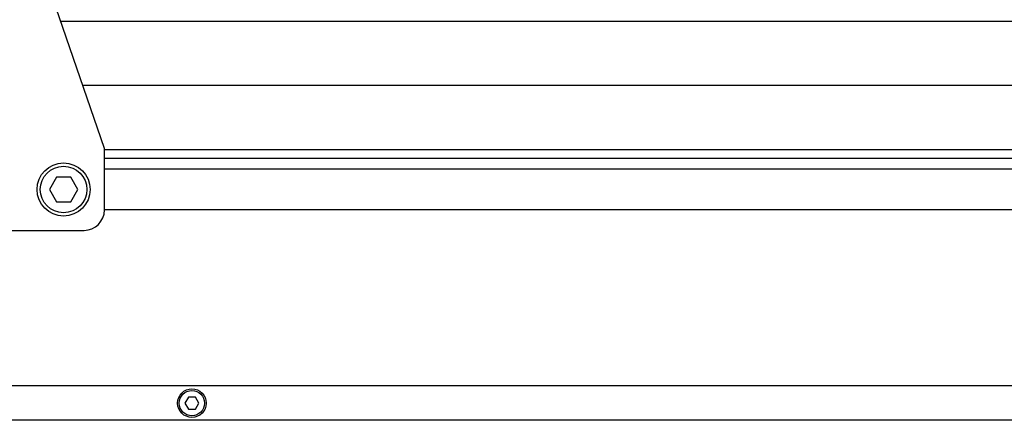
# Model space of a CAD drawing. Header units: millimetres. Extents: x 0 to 420, y 0 to 297.
# Tile 29 of 65: x 157 to 206, y 194 to 214. Entities that reach past the tile are written whole.
import ezdxf

# ---------------------------------------------------------------- set-up
doc = ezdxf.new("R2010")
doc.units = ezdxf.units.MM
doc.header["$LTSCALE"] = 23.1
doc.layers.get('0').update_dxf_attribs({"linetype": 'CONTINUOUS'})
doc.layers.add('COMPONENTS', color=7, linetype='CONTINUOUS')
doc.layers.add('DIMENSION', color=7, linetype='CONTINUOUS')
doc.styles.get("Standard").update_dxf_attribs({"font": 'arial.ttf'})
doc.dimstyles.new('DIMSTYLE_13', dxfattribs={"dimtxt": 3, "dimasz": 3, "dimexe": 0.18, "dimexo": 0.0625, "dimgap": 0.09, "dimtad": 1, "dimdec": 3, "dimlfac": 5, "dimdsep": 46, "dimtxsty": 'STANDARD', "dimblk": '_FILLED', "dimblk1": '_FILLED', "dimblk2": '_FILLED', "dimcen": 0.09, "dimadec": 0, "dimazin": 0, "dimtp": 0.5, "dimtm": 0.5, "dimtfac": 1, "dimtdec": 3, "dimtofl": 0, "dimtmove": 0, "dimatfit": 3, "dimldrblk": '_FILLED', "dimfxl": 1, "dimtolj": 1, "dimarcsym": 0})

# ---------------------------------------------------------------- blocks, each defined once
blk = doc.blocks.new('_FILLED')
at = {"color": 0, "linetype": 'BYBLOCK'}
blk.add_solid([(0, 0), (-1, 0.2), (-1, -0.2)], dxfattribs=at)
blk = doc.blocks.new('*D23')
at = {"layer": 'DIMENSION', "color": 2, "linetype": 'CONTINUOUS'}
for p, q in [((204.773, 235.601), (204.773, 247.457)), ((232.173, 209.598), (232.173, 247.457)), ((204.773, 245.457), (218.473, 245.457)), ((232.173, 245.457), (218.473, 245.457))]:
    blk.add_line(p, q, dxfattribs=at)
at = {"layer": 'DIMENSION', "color": 2, "linetype": 'CONTINUOUS', "xscale": 3, "yscale": 3, "zscale": 3, "rotation": 180}
blk.add_blockref('_FILLED', (204.773, 245.457), dxfattribs=at)
at = {"layer": 'DIMENSION', "color": 2, "linetype": 'CONTINUOUS', "xscale": 3, "yscale": 3, "zscale": 3}
blk.add_blockref('_FILLED', (232.173, 245.457), dxfattribs=at)
at = {"layer": 'DIMENSION', "color": 2, "linetype": 'CONTINUOUS', "insert": (218.473, 249.207), "char_height": 3, "width": 6.99257, "attachment_point": 2, "line_spacing_factor": 0.9}
blk.add_mtext('137', dxfattribs=at)

msp = doc.modelspace()

# ---------------------------------------------------------------- linework, layer by layer
at = {"layer": 'COMPONENTS', "color": 7, "linetype": 'CONTINUOUS'}
for p, q in [((161.49275, 207.79823), (156.22475, 223.12331)), ((231.37275, 210.89023), (160.42987, 210.89023)), ((161.49275, 204.79823), (161.49275, 207.79823)), ((231.37275, 206.79823), (161.49275, 206.79823)), ((159.14634, 206.39823), (158.79993, 205.79823)), ((159.83916, 206.39823), (159.14634, 206.39823)), ((160.18557, 205.79823), (159.83916, 206.39823)), ((158.79993, 205.79823), (159.14634, 205.19823)), ((159.83916, 205.19823), (160.18557, 205.79823)), ((159.14634, 205.19823), (159.83916, 205.19823)), ((231.37275, 204.79823), (161.49275, 204.79823)), ((145.49275, 203.79823), (160.49275, 203.79823)), ((231.37275, 196.17823), (104.47275, 196.17823)), ((165.59954, 195.63823), (165.42634, 195.33823)), ((165.42634, 195.33823), (165.59954, 195.03823)), ((165.94595, 195.63823), (165.59954, 195.63823)), ((166.11916, 195.33823), (165.94595, 195.63823)), ((165.94595, 195.03823), (166.11916, 195.33823)), ((165.59954, 195.03823), (165.94595, 195.03823)), ((231.37275, 194.49823), (104.47275, 194.49823))]:
    msp.add_line(p, q, dxfattribs=at)
at = {"layer": 'COMPONENTS', "color": 9, "linetype": 'CONTINUOUS'}
for p, q in [((231.37275, 214.0225), (159.35315, 214.0225)), ((161.49275, 207.75797), (231.37275, 207.75797)), ((161.49275, 207.3337), (231.37275, 207.3337))]:
    msp.add_line(p, q, dxfattribs=at)
at = {"layer": 'COMPONENTS', "color": 7, "linetype": 'CONTINUOUS'}
for centre, radius in [((159.49275, 205.79823), 1.3), ((159.49275, 205.79823), 1.14), ((165.77275, 195.33823), 0.7), ((165.77275, 195.33823), 0.62)]:
    msp.add_circle(centre, radius, dxfattribs=at)
msp.add_arc((160.49275, 204.79823), 1, 270, 360, dxfattribs=at)

# ---------------------------------------------------------------- dimensions: what is measured, and where the dimension line sits
at = {"layer": 'DIMENSION', "color": 2, "linetype": 'CONTINUOUS'}
dim = msp.add_linear_dim(base=(232.17275, 245.45731), p1=(204.77275, 235.6006), p2=(232.17275, 209.59823), dimstyle='DIMSTYLE_13', dxfattribs=at)
dim.commit()
dim.dimension.update_dxf_attribs({"geometry": '*D23', "text_midpoint": (214.97646, 247.70731), "dimtype": 160})

doc.saveas('drawing.dxf')
